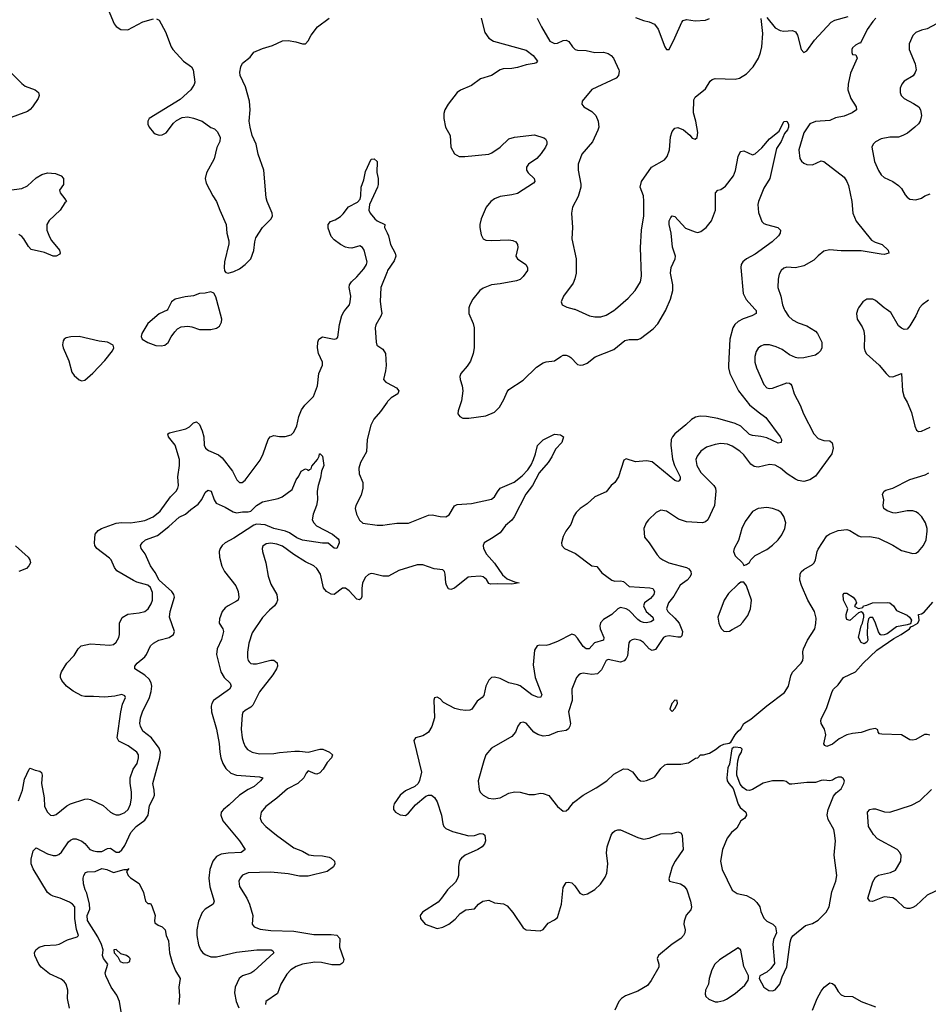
# Model space of a CAD drawing. Header units: inches. Extents: x 2134017 to 2292458, y 756222 to 916513.
# Tile 255 of 256: x 2217436 to 2223778, y 865151 to 872019. Entities that reach past the tile are written whole.
import ezdxf

# ---------------------------------------------------------------- set-up
doc = ezdxf.new("R2010")
doc.units = ezdxf.units.IN
doc.header["$MEASUREMENT"] = 0
for name, color, linetype in [('C2816', 7, 'Continuous'), ('C2817', 7, 'Continuous'), ('C2826', 7, 'Continuous'), ('C2827', 7, 'Continuous')]:
    doc.layers.add(name, color=color, linetype=linetype)

msp = doc.modelspace()

# ---------------------------------------------------------------- linework, layer by layer
at = {"layer": 'C2816', "color": 5}
for points, elevation in [([(2217426.5, 866570), (2217454.7, 866645.3), (2217470, 866720.7), (2217501.2, 866790), (2217510, 866798.8), (2217543.8, 866783.8), (2217575.9, 866775.9), (2217587.7, 866767.7), (2217592, 866750), (2217589, 866691), (2217607.8, 866590), (2217608, 866530), (2217630, 866490.4), (2217650, 866470.4), (2217670, 866466.7), (2217690, 866475.3), (2217764.8, 866535.2), (2217790, 866548.1), (2217890, 866582.7), (2217910, 866584.9), (2217930, 866580.2), (2218017.5, 866537.5), (2218070, 866491.8), (2218090, 866478.9), (2218110, 866472.9), (2218130, 866472.7), (2218150, 866479.1), (2218170, 866489.2), (2218192.7, 866510), (2218210, 866547.7), (2218216.8, 866590), (2218217.5, 866630), (2218205.9, 866694.1), (2218206.2, 866730), (2218228.1, 866790), (2218256.1, 866830), (2218265.6, 866870), (2218264.5, 866890), (2218254.7, 866910), (2218193, 866953), (2218127.3, 866987.3), (2218116.8, 867010), (2218141.2, 867190), (2218154.6, 867245.4), (2218174.5, 867290), (2218170, 867302), (2218150, 867311.1), (2218101.1, 867298.9), (2218030, 867292.7), (2217950, 867298.7), (2217890, 867297), (2217870, 867302.4), (2217810, 867335), (2217763.1, 867370), (2217730, 867408.4), (2217721.2, 867430), (2217721.5, 867450), (2217728.4, 867470), (2217765.1, 867530), (2217816.8, 867583.2), (2217845.1, 867630), (2217866, 867650), (2217930, 867665.7), (2218065.1, 867654.9), (2218090, 867659.5), (2218110, 867676.3), (2218128, 867710), (2218132.6, 867730), (2218132.8, 867810), (2218151.9, 867848.1), (2218190, 867871.3), (2218270, 867880.2), (2218310, 867891.6), (2218332.6, 867910), (2218354.8, 867945.2), (2218363.5, 867970), (2218363.5, 868023.5), (2218350, 868058.4), (2218330, 868073.6), (2218254.5, 868094.5), (2218230, 868106), (2218114.5, 868174.5), (2218096.8, 868196.8), (2218074, 868250), (2218063.8, 868263.8), (2217974.3, 868330), (2217961.5, 868350), (2217957.2, 868370), (2217963.5, 868430), (2217983.3, 868456.7), (2218006, 868470), (2218110, 868506.3), (2218147.4, 868512.6), (2218210, 868508.2), (2218270, 868518.5), (2218310, 868526.2), (2218368.7, 868551.3), (2218416.8, 868590), (2218489.5, 868690.5), (2218528, 868730), (2218540.7, 868750), (2218545.5, 868770), (2218540.9, 868830), (2218551.8, 868910), (2218551.8, 868950), (2218521.6, 869050), (2218475.6, 869110), (2218469.4, 869130), (2218482, 869138), (2218596.1, 869163.9), (2218621.8, 869178.2), (2218650, 869207.7), (2218670, 869213.4), (2218690, 869194), (2218710.3, 869150), (2218721.3, 869110), (2218723.1, 869050), (2218732.4, 869030), (2218753.5, 869013.5), (2218823.4, 868983.4), (2218850, 868963.1), (2218922.4, 868870), (2218950.6, 868810), (2218970, 868790.6), (2218989.4, 868790.6), (2219010, 868807.7), (2219113.3, 868946.7), (2219134.7, 868990), (2219170, 869091), (2219185.2, 869110), (2219210, 869117.3), (2219250, 869110.7), (2219290, 869110.8), (2219330, 869124), (2219350, 869141), (2219370, 869184.7), (2219384.7, 869250), (2219403.5, 869296.5), (2219426, 869330), (2219486.3, 869390), (2219515.2, 869464.8), (2219524.8, 869550), (2219549.7, 869610), (2219548.4, 869630), (2219522, 869690), (2219515.8, 869730), (2219516.3, 869770), (2219523.6, 869790), (2219550, 869805.7), (2219630, 869789.4), (2219650, 869795.8), (2219655.9, 869804.1), (2219667.8, 869892.2), (2219684, 869956), (2219698, 869982), (2219712.7, 870000)], 280), ([(2218469.7, 870000), (2218466.4, 869993.6), (2218410, 869967.8), (2218330, 869899.5), (2218288, 869830), (2218284, 869810), (2218290.7, 869790.7), (2218330, 869766.8), (2218385.8, 869745.8), (2218423.4, 869743.4), (2218450, 869748), (2218473.4, 869766.6), (2218493.2, 869806.8), (2218517.8, 869842.2), (2218537.7, 869862.3), (2218564, 869876), (2218610, 869881.3), (2218637.4, 869877.4), (2218690, 869857.6), (2218770, 869858.4), (2218810, 869868), (2218830, 869880.7), (2218845.1, 869910), (2218847.6, 869930), (2218828.6, 870000)], 320), ([(2219958.7, 870000), (2219962.6, 869970), (2219957.5, 869950), (2219921.5, 869890), (2219917.7, 869870), (2219923.6, 869770), (2219929.1, 869749.1), (2219970, 869720.5), (2219988.5, 869690), (2219994, 869606), (2219990.4, 869570), (2219975.5, 869510), (2219990.5, 869490), (2220000, 869485)], 280), ([(2220000, 869351.1), (2219954.8, 869285.2), (2219907.3, 869232.7), (2219886.8, 869190), (2219860.7, 869090), (2219855.9, 869004.1), (2219813.8, 868930), (2219802, 868890), (2219804.9, 868850), (2219830.3, 868790), (2219831.3, 868751.3), (2219818.4, 868701.6), (2219782.2, 868630), (2219777.6, 868610), (2219786.8, 868570), (2219807.5, 868527.5), (2219830, 868507.7), (2219930, 868493.2), (2219970, 868493.1), (2220000, 868497.6)], 280), ([(2217783.8, 865123.8), (2217769.8, 865190), (2217773, 865250), (2217759.3, 865290), (2217745.3, 865310), (2217725.6, 865325.6), (2217643.7, 865363.7), (2217585, 865410), (2217570.7, 865430), (2217542.4, 865490), (2217538.3, 865510), (2217548, 865530), (2217572, 865550), (2217610, 865561.6), (2217690, 865564.8), (2217710.5, 865569.5), (2217770, 865599.6), (2217837.7, 865622.3), (2217846, 865630), (2217833.4, 865673.4), (2217819.8, 865750), (2217819.7, 865830), (2217805.1, 865850), (2217783.8, 865863.8), (2217719.5, 865890), (2217670, 865904.2), (2217650, 865913.7), (2217630, 865930.7), (2217530, 866096), (2217516.8, 866130), (2217516.3, 866163.7), (2217530, 866220.7), (2217550, 866241.6), (2217630, 866199.7), (2217670, 866188.1), (2217690, 866188), (2217710, 866196), (2217727, 866213), (2217776.2, 866283.8), (2217790, 866296.5), (2217810, 866304.4), (2217830, 866304.6), (2217869.1, 866289.1), (2217891.5, 866271.5), (2217926, 866230), (2217950, 866220.7), (2217975.5, 866215.5), (2218010, 866217.5), (2218050, 866238), (2218070, 866239.6), (2218110, 866212.6), (2218130, 866211.3), (2218150, 866228.1), (2218170, 866257.6), (2218211.9, 866350), (2218250, 866390.2), (2218310, 866434), (2218333.6, 866470), (2218342.2, 866537.8), (2218370.6, 866590), (2218376.8, 866610), (2218375.7, 866644.3), (2218364.4, 866690), (2218414.4, 866870), (2218418.9, 866910), (2218410, 866936.7), (2218355.8, 867010), (2218296.3, 867056.3), (2218278.8, 867090), (2218275.5, 867110), (2218279.8, 867150), (2218292.8, 867190), (2218342.1, 867290), (2218353.6, 867333.6), (2218357.5, 867370), (2218353.4, 867393.5), (2218339.1, 867419.1), (2218310, 867446.9), (2218239.6, 867490), (2218240.5, 867510), (2218256.3, 867530), (2218310, 867573.4), (2218322, 867590), (2218348.9, 867651.1), (2218369.6, 867670), (2218408.2, 867691.8), (2218479.3, 867710), (2218509.6, 867730), (2218515.8, 867750), (2218481.2, 867850), (2218486, 867890), (2218515.4, 867990), (2218511.8, 868010), (2218497.9, 868030), (2218409.6, 868110), (2218382.5, 868162.5), (2218349.2, 868210), (2218312.2, 868292.2), (2218284.1, 868330), (2218279.8, 868350), (2218289.8, 868370), (2218313.5, 868390), (2218398.7, 868421.3), (2218477, 868483), (2218550, 868548.5), (2218592.8, 868570), (2218630, 868602.9), (2218681.1, 868638.9), (2218708, 868672), (2218730, 868720.5), (2218750, 868737.6), (2218771.8, 868730), (2218793.2, 868670), (2218807.3, 868647.3), (2218870, 868618.7), (2218925.5, 868585.5), (2218950, 868578.1), (2218990, 868586.8), (2219030, 868585.3), (2219049.4, 868590), (2219089.8, 868630), (2219130, 868654.8), (2219240.2, 868679.8), (2219268.6, 868691.4), (2219337.3, 868742.7), (2219366, 868810), (2219384.7, 868835.3), (2219401.2, 868870), (2219430, 868884.7), (2219442, 868882), (2219450, 868874), (2219458, 868882), (2219470, 868884.7), (2219475.1, 868904.9), (2219515.3, 868950), (2219526.8, 868973.2), (2219529.6, 868990), (2219534, 868990), (2219550, 868974), (2219559.3, 868910), (2219543.7, 868870), (2219535.8, 868824.2), (2219518.4, 868770), (2219512.2, 868730), (2219514.4, 868670), (2219508, 868630), (2219483.7, 868570), (2219478.4, 868530), (2219488.9, 868508.9), (2219508.8, 868488.8), (2219619.1, 868430), (2219658.3, 868398.3), (2219663.8, 868390), (2219666.4, 868370), (2219650, 868329.3), (2219630, 868332.3), (2219590, 868366.6), (2219550, 868366.9), (2219410, 868388.7), (2219370, 868404.5), (2219319.2, 868439.2), (2219291.4, 868451.4), (2219210, 868469.3), (2219150, 868494.2), (2219090, 868499.1), (2219070, 868493.8), (2218930, 868402), (2218870.6, 868369.4), (2218848.2, 868350), (2218834.7, 868330), (2218828.5, 868310), (2218830.2, 868269.8), (2218846.2, 868206.2), (2218866.4, 868170), (2218943.6, 868070), (2218960.3, 868030), (2218966.7, 867990), (2218960.5, 867970), (2218950, 867961.6), (2218890, 867931.1), (2218870, 867915.4), (2218850, 867889.6), (2218830, 867839), (2218829.1, 867809.1), (2218854.9, 867770), (2218858.4, 867750), (2218845.1, 867694.9), (2218814.3, 867630), (2218810.3, 867589.7), (2218840.2, 867470), (2218863.6, 867430), (2218904.2, 867390), (2218912, 867370), (2218899.5, 867350), (2218788.5, 867270), (2218776.5, 867250), (2218771.6, 867230), (2218774, 867190), (2218809.2, 867070), (2218828.2, 866970), (2218832.3, 866910), (2218840.7, 866870), (2218854.4, 866830), (2218875.9, 866795.9), (2218910, 866762), (2218949.3, 866749.3), (2219110, 866736.5), (2219132.2, 866730), (2219117.1, 866710), (2219072.8, 866670), (2219030, 866649.8), (2218969.6, 866610.4), (2218899.1, 866540.9), (2218858.4, 866510), (2218842, 866490), (2218839.6, 866470), (2218854.7, 866430), (2218970.3, 866290), (2219010.8, 866230), (2218982, 866210), (2218890, 866205.6), (2218841.7, 866198.3), (2218810, 866182.4), (2218784.6, 866150), (2218762.3, 866090), (2218756.5, 866030), (2218762.3, 865970), (2218792.4, 865870), (2218785.5, 865850), (2218730, 865815.1), (2218709.1, 865790), (2218684.1, 865730), (2218673.4, 865670), (2218672.1, 865630), (2218684.6, 865564.6), (2218698.3, 865530), (2218713.7, 865510), (2218730, 865497.7), (2218770, 865482), (2218810, 865480.9), (2218950, 865515), (2219091.7, 865531.7), (2219192, 865530), (2219203.5, 865523.5), (2219210.7, 865510), (2219070, 865381.1), (2219050, 865368.5), (2218990, 865349.8), (2218979, 865341), (2218968.2, 865330), (2218939.7, 865270), (2218934.2, 865230), (2218946, 865170), (2218965.7, 865125.7)], 260), ([(2217407.8, 868347.8), (2217494.9, 868270), (2217507.7, 868250), (2217510.5, 868230), (2217500.7, 868210), (2217482.8, 868190), (2217430.3, 868169.7)], 280), ([(2220000, 868137.7), (2219970, 868136), (2219906.4, 868153.6), (2219890, 868154.8), (2219870, 868148.7), (2219849.2, 868130), (2219828.6, 868090), (2219823.8, 868050), (2219824.8, 867995.2), (2219818.9, 867981.1), (2219808, 867972), (2219790, 867975.8), (2219734.7, 868034.7), (2219710, 868052.3), (2219690, 868052.3), (2219630, 868008.6), (2219610, 868012.3), (2219577.6, 868030), (2219556.3, 868056.3), (2219535.9, 868150), (2219509.9, 868189.9), (2219488.1, 868208.1), (2219430, 868237), (2219350, 868287.3), (2219270, 868347.5), (2219230, 868361.3), (2219190, 868367.9), (2219156.7, 868363.3), (2219134.1, 868345.9), (2219128.9, 868330), (2219130.2, 868310), (2219153.4, 868230), (2219170, 868137.3), (2219190, 868082.4), (2219231.5, 868010), (2219235.3, 867970), (2219228.9, 867950), (2219214.9, 867930), (2219179.6, 867900.4), (2219130.8, 867849.2), (2219057.7, 867742.3), (2219034.6, 867670), (2219026.7, 867606.7), (2219026.8, 867566.8), (2219030.3, 867550), (2219038.6, 867538.6), (2219050, 867527.7), (2219065.3, 867525.3), (2219090, 867526.5), (2219190, 867550.2), (2219210.2, 867550.2), (2219232.4, 867532.4), (2219235.6, 867510), (2219229, 867490), (2219203.2, 867450), (2219109.3, 867330), (2219062.6, 867237.4), (2219050, 867222.8), (2219010, 867201.1), (2218994.5, 867185.5), (2218989.1, 867170), (2218981.2, 867070), (2218988.4, 867010), (2218997.2, 866977.2), (2219008.6, 866948.6), (2219027.1, 866927.1), (2219058, 866910), (2219110, 866896.8), (2219210, 866900.2), (2219250, 866908.2), (2219357.4, 866917.4), (2219390, 866917.4), (2219450, 866908.7), (2219530, 866931.2), (2219550.8, 866930), (2219598.8, 866910), (2219619.3, 866890), (2219613.4, 866870), (2219582.1, 866837.9), (2219553.8, 866790), (2219530, 866766), (2219510, 866756.9), (2219498, 866758), (2219450, 866779), (2219436.3, 866763.7), (2219419.3, 866730), (2219378.3, 866690), (2219305.6, 866654.4), (2219231.2, 866588.8), (2219154.3, 866530), (2219121.3, 866490), (2219113.6, 866450), (2219124.3, 866424.3), (2219153.1, 866390), (2219227.4, 866330), (2219350, 866242), (2219410, 866219.7), (2219453.2, 866193.2), (2219487.8, 866187.8), (2219550, 866187.2), (2219596.3, 866176.3), (2219610.5, 866170), (2219633, 866150), (2219636.3, 866130), (2219626, 866110), (2219582.6, 866077.4), (2219450, 866045.1), (2219390, 866044.6), (2219310, 866061.3), (2219188.4, 866071.6), (2219030, 866067.4), (2218990, 866051.1), (2218973.7, 866030), (2218966.5, 866010), (2218970, 865971.3), (2219021.3, 865890), (2219039.7, 865850), (2219062.8, 865770), (2219059.3, 865710), (2219073.4, 865690), (2219113.9, 865673.9), (2219190, 865664.4), (2219350, 865661), (2219490, 865637.9), (2219610, 865638.7), (2219650, 865631.9), (2219670.3, 865610), (2219667.6, 865550), (2219697.6, 865462.4), (2219694.7, 865445.3), (2219685.5, 865434.5), (2219670, 865426.9), (2219613.8, 865426.2), (2219542.2, 865442.2), (2219495.1, 865444.9), (2219409.5, 865430.5), (2219366.5, 865413.5), (2219328.4, 865390), (2219300, 865360), (2219258.9, 865290), (2219234.6, 865225.4), (2219153.4, 865170), (2219152.4, 865150)], 280), ([(2218149.9, 865069.9), (2218132.6, 865170), (2218113.9, 865213.9), (2218075.2, 865270), (2218036.9, 865350), (2218032.8, 865370), (2218051.8, 865430), (2218021.1, 865470), (2218012.8, 865490), (2218018.3, 865530), (2218007.9, 865567.9), (2217980.8, 865620.8), (2217910, 865735.1), (2217906.7, 865770), (2217924.7, 865815.3), (2217923.8, 865850), (2217905.2, 865925.2), (2217892, 865950), (2217881.2, 865990), (2217879.3, 866030), (2217882.7, 866050), (2217895.3, 866070), (2217910, 866074.9), (2217962, 866078), (2218010, 866096.9), (2218044, 866090), (2218090, 866070.4), (2218166, 866090), (2218189.1, 866090.9), (2218198, 866098), (2218182, 866078), (2218192, 866050), (2218210, 866032), (2218270, 865994), (2218301, 865930), (2218314, 865870), (2218330, 865854), (2218350, 865854), (2218358, 865838), (2218382, 865770), (2218376, 865736), (2218379.6, 865719.6), (2218402, 865702), (2218431, 865690), (2218450.6, 865670), (2218459.1, 865630), (2218474.4, 865594.4), (2218482.6, 865510), (2218501.2, 865441.2), (2218523.9, 865383.9), (2218556, 865330), (2218547.3, 865270), (2218551, 865210), (2218546, 865150)], 240)]:
    msp.add_lwpolyline(points, dxfattribs=dict(at, elevation=elevation))
for points, elevation in [([(2217850, 869809.6), (2217793.8, 869806.2), (2217761.3, 869798.7), (2217746.8, 869790), (2217740.4, 869779.6), (2217735.5, 869750), (2217739.3, 869730), (2217779, 869639), (2217799.9, 869559.9), (2217815.8, 869535.8), (2217850, 869507.3), (2217870, 869499.1), (2217890, 869504.9), (2217947.3, 869552.7), (2218030, 869640.7), (2218082.7, 869710), (2218092.7, 869730), (2218089, 869749), (2218049.3, 869769.3), (2217990, 869777)], 320), ([(2218110, 865534), (2218094, 865530), (2218096, 865510), (2218121.4, 865481.4), (2218137.3, 865450), (2218158.8, 865438.8), (2218190, 865441.6), (2218205.2, 865450), (2218206, 865470), (2218198.3, 865478.3), (2218182, 865490), (2218142.5, 865502.5)], 240)]:
    msp.add_lwpolyline(points, close=True, dxfattribs=dict(at, elevation=elevation))
at = {"layer": 'C2817', "color": 5}
for points, elevation in [([(2218052.7, 872090), (2218096.3, 871990), (2218110, 871970.8), (2218142, 871950), (2218190, 871948.2), (2218295.9, 872004.1), (2218370, 872024.2)], 320), ([(2218390, 872024.9), (2218410, 872014.9), (2218454.2, 871934.2), (2218493.4, 871830), (2218504.9, 871810), (2218579.6, 871730), (2218634.9, 871690), (2218646.3, 871670), (2218657.6, 871582.4), (2218653.7, 871566.3), (2218630.4, 871530), (2218557, 871463), (2218340.7, 871330), (2218330.7, 871310), (2218330.7, 871290), (2218340.7, 871270), (2218370, 871230.8), (2218382.3, 871222.3), (2218410, 871212.7), (2218430, 871214.9), (2218458, 871230), (2218510, 871296), (2218530, 871314.8), (2218570, 871336), (2218610, 871340.7), (2218650, 871332.7), (2218710.3, 871310.3), (2218770, 871266), (2218796.8, 871256.8), (2218815.9, 871235.9), (2218835.9, 871195.9), (2218834, 871170), (2218812.8, 871127.2), (2218792.3, 871047.7), (2218740.7, 870950), (2218730.7, 870910), (2218738.5, 870878.5), (2218784, 870790), (2218810.4, 870750.3), (2218832.4, 870690), (2218877.6, 870590), (2218882, 870530), (2218895.6, 870475.6), (2218896.1, 870456.1), (2218865.7, 870330), (2218862.4, 870290), (2218866, 870266), (2218874.4, 870254.4), (2218890, 870250.7), (2218930, 870262.4), (2218970, 870281.6), (2219010, 870310.4), (2219049.6, 870350), (2219071.1, 870408.9), (2219076.3, 870470), (2219083.5, 870496.5), (2219131.1, 870568.9), (2219192, 870630), (2219200.7, 870650), (2219198.7, 870670), (2219162.4, 870750), (2219156.2, 870776.2), (2219140.7, 870970), (2219100.1, 871080.1), (2219086, 871150), (2219058.4, 871210), (2219043.7, 871270), (2219038, 871310), (2219043.6, 871390), (2219039.6, 871450), (2219012.6, 871550), (2218974, 871630), (2218972.1, 871652.1), (2218978.4, 871690), (2218990, 871715.5), (2219043.7, 871756.3), (2219070, 871792.6), (2219130, 871818), (2219200.4, 871839.6), (2219270, 871871.3), (2219310, 871873.4), (2219364.4, 871864.4), (2219410, 871850.8), (2219430, 871851.3), (2219450, 871871.3), (2219469.5, 871910), (2219515.6, 871970), (2219596.2, 872030)], 320), ([(2217313.4, 871710), (2217450, 871573.7), (2217475.2, 871555.2), (2217542.8, 871530), (2217566.8, 871510), (2217570.8, 871490), (2217564, 871470), (2217525.3, 871410), (2217510, 871391.6), (2217490, 871378.7), (2217351.7, 871328.3)], 280), ([(2219712.7, 870000), (2219737.3, 870030), (2219742.9, 870050), (2219747, 870090), (2219735.8, 870150), (2219737.6, 870170), (2219751.6, 870190), (2219790, 870224.9), (2219839.1, 870280.9), (2219856.1, 870310), (2219860.4, 870330), (2219839.8, 870410), (2219829.7, 870430), (2219810, 870442.5), (2219753.8, 870426.2), (2219730, 870426.7), (2219710, 870432), (2219676.2, 870450), (2219630, 870484.1), (2219610, 870506.6), (2219590, 870565.1), (2219589.1, 870590), (2219605.9, 870610), (2219637.6, 870622.4), (2219674.4, 870645.6), (2219694.9, 870665.1), (2219730, 870713.6), (2219793.8, 870746.1), (2219812.4, 870767.6), (2219817.8, 870790), (2219819.8, 870850), (2219837.5, 870902.5), (2219850, 870960.5), (2219890, 871044.9), (2219910, 871047.7), (2219930.4, 871030), (2219928.2, 870951.8), (2219937.3, 870910), (2219937, 870870), (2219932.8, 870850), (2219877.3, 870730), (2219872.2, 870690), (2219882.4, 870670), (2219914, 870630), (2219930, 870616.5), (2219984, 870590), (2219982, 870570), (2220000, 870532.5)], 280), ([(2217325.5, 870825.5), (2217450, 870842.4), (2217490, 870860.3), (2217550, 870915.8), (2217590, 870939.3), (2217630, 870950.3), (2217685.8, 870945.8), (2217724.7, 870930), (2217741, 870910), (2217741, 870870), (2217714, 870830), (2217717.3, 870810), (2217751, 870770), (2217762, 870750), (2217750, 870742), (2217718.7, 870690), (2217642.8, 870617.2), (2217626.5, 870590), (2217626.4, 870550), (2217643.1, 870503.1), (2217658, 870478), (2217712.9, 870410), (2217718.7, 870390), (2217716.3, 870383.7), (2217691.3, 870370), (2217670, 870369.7), (2217610, 870393.7), (2217515.8, 870415.8), (2217496.3, 870436.3), (2217464.7, 870490), (2217450, 870507.6), (2217430, 870519.7)], 280), ([(2220000, 870260.3), (2219957.1, 870150), (2219952, 870052), (2219958.7, 870000)], 280), ([(2218828.6, 870000), (2218805.4, 870085.4), (2218791.7, 870111.7), (2218770, 870120.9), (2218730, 870112), (2218690, 870109.3), (2218650, 870092), (2218590, 870085.1), (2218521, 870070), (2218495.5, 870050), (2218469.7, 870000)], 320)]:
    msp.add_lwpolyline(points, dxfattribs=dict(at, elevation=elevation))
at = {"layer": 'C2826', "color": 5}
for points, elevation in [([(2222567.7, 870000), (2222576.5, 869990), (2222576.4, 869970), (2222547.1, 869952.9), (2222486.8, 869933.2), (2222450, 869914.2), (2222427.5, 869892.5), (2222414.4, 869870), (2222392.9, 869790), (2222383.5, 869610), (2222383.8, 869590), (2222393.7, 869550), (2222453.7, 869430), (2222530, 869332.7), (2222590, 869282.7), (2222644.7, 869244.7), (2222744.5, 869110), (2222752.9, 869090), (2222751.7, 869070), (2222730, 869065.4), (2222650, 869101.6), (2222608.4, 869111.6), (2222550, 869117.2), (2222530, 869125), (2222470, 869183.5), (2222430, 869201.1), (2222310, 869237.8), (2222230, 869251.9), (2222186.4, 869253.6), (2222152.7, 869247.3), (2222124.2, 869230), (2222086.6, 869193.4), (2222008.9, 869130), (2221991.6, 869110), (2221982.8, 869090), (2221981.8, 869050), (2221992.5, 868952.5), (2222007.2, 868910), (2222046.9, 868830), (2222046, 868814), (2222038.2, 868801.8), (2222030, 868798), (2222010, 868803.9), (2221850, 868935.4), (2221810, 868941.1), (2221735.1, 868935.1), (2221670, 868954.5), (2221652.8, 868947.2), (2221616.1, 868830), (2221590.2, 868789.8), (2221563.7, 868770), (2221530, 868726), (2221450.5, 868690), (2221397.3, 868642.7), (2221348, 868610), (2221319, 868581), (2221303.7, 868556.3), (2221282.2, 868497.8), (2221247, 868450), (2221230, 868413.2), (2221217.6, 868370), (2221220.4, 868350), (2221238, 868330), (2221316, 868296), (2221430, 868210.3), (2221464.6, 868204.6), (2221499.7, 868159.7), (2221568.7, 868108.7), (2221590, 868102.9), (2221630, 868105.1), (2221650, 868100.2), (2221690, 868064), (2221835.2, 868055.2), (2221854.9, 868050), (2221866.3, 868030), (2221862, 868010), (2221838.8, 867981.2), (2221796, 867950), (2221790.1, 867930), (2221809.8, 867889.8), (2221856, 867850), (2221859.7, 867830), (2221841.5, 867818.5), (2221810, 867812.3), (2221790, 867812.9), (2221770, 867820.1), (2221750, 867833.7), (2221690, 867896.5), (2221670, 867910.3), (2221630, 867917.8), (2221610, 867910.4), (2221570, 867870.4), (2221510, 867834.1), (2221490, 867812.1), (2221484.5, 867790), (2221487.2, 867770), (2221514.2, 867710), (2221510.3, 867690), (2221447.5, 867672.5), (2221410, 867630.9), (2221390, 867629.8), (2221370, 867646.3), (2221330, 867705.5), (2221310, 867726.2), (2221290, 867731.7), (2221190, 867681.5), (2221130, 867658.2), (2221110, 867654.4), (2221063.6, 867656.4), (2221047.8, 867652.3), (2221030, 867622), (2221020.9, 867519.1), (2221034.7, 867430), (2221079.5, 867310), (2221070.2, 867289.8), (2221050, 867292.6), (2221010, 867309.8), (2220930, 867371.3), (2220910, 867380.2), (2220850, 867393.5), (2220790, 867423.5), (2220750, 867433.7), (2220729.1, 867430.9), (2220710, 867412.7), (2220690.3, 867369.7), (2220674.7, 867305.3), (2220663, 867290), (2220630, 867265.1), (2220592.4, 867210), (2220577.1, 867202.9), (2220550, 867199.1), (2220510, 867203.9), (2220474.3, 867214.3), (2220394.9, 867254.9), (2220370, 867281.2), (2220350, 867294), (2220331.3, 867288.7), (2220327.7, 867272.3), (2220330.4, 867150), (2220312.5, 867087.5), (2220290.4, 867050), (2220279.2, 867040.8), (2220250, 867024.5), (2220198, 867010), (2220187.7, 866990), (2220241.6, 866770), (2220227.1, 866712.9), (2220216.3, 866690), (2220194, 866670), (2220130, 866639.7), (2220092.7, 866610), (2220050.7, 866550), (2220044, 866530), (2220044, 866510), (2220058.8, 866490), (2220092.3, 866472.3), (2220130, 866468.5), (2220150, 866483), (2220198, 866542), (2220270, 866601.6), (2220290, 866610.4), (2220310, 866608.4), (2220332.4, 866592.4), (2220350, 866562.8), (2220380.9, 866470), (2220389.2, 866409.2), (2220397.6, 866390), (2220410, 866377.6), (2220457.1, 866357.1), (2220570, 866326), (2220610.8, 866329.2), (2220650, 866343.1), (2220670, 866340.5), (2220682, 866330), (2220686.4, 866290), (2220679.3, 866270), (2220663.8, 866250), (2220633, 866230), (2220546.4, 866190), (2220518.7, 866170), (2220506.6, 866153.4), (2220498, 866110), (2220498.6, 866050), (2220492.5, 866027.5), (2220476.8, 866003.2), (2220422.6, 865950), (2220380.4, 865890), (2220355.9, 865864.1), (2220246.4, 865793.6), (2220230.8, 865770), (2220234, 865750), (2220267.3, 865710), (2220350, 865679.6), (2220390, 865688), (2220431.2, 865708.8), (2220475.2, 865744.8), (2220510, 865783.8), (2220549, 865810), (2220610, 865817.3), (2220638.4, 865850), (2220669.5, 865870), (2220710, 865878), (2220750, 865857.3), (2220812.5, 865852.5), (2220838.4, 865838.4), (2220879.1, 865790), (2220950, 865684.9), (2220970, 865670.6), (2221070, 865662.6), (2221090, 865673), (2221124, 865716), (2221170, 865740.2), (2221190, 865757.1), (2221216.8, 865850), (2221230, 865966), (2221250, 865999.3), (2221270, 866002.4), (2221290, 865997.1), (2221310, 865977.3), (2221344.9, 865924.9), (2221370, 865914.9), (2221398.3, 865921.7), (2221450, 865950.4), (2221490.7, 865989.3), (2221523.6, 866036.4), (2221535, 866065), (2221540.7, 866130), (2221532.9, 866207.1), (2221537.2, 866250), (2221564, 866330), (2221576.2, 866350), (2221590, 866360.3), (2221610, 866368.2), (2221630, 866368.2), (2221750, 866313.1), (2221790, 866303.6), (2221830, 866310.2), (2221910, 866340.3), (2221990, 866343), (2222030, 866353.4), (2222050, 866346.8), (2222060.5, 866330), (2222066.4, 866230), (2222010.3, 866150), (2221990.4, 866110), (2221966.8, 866026.8), (2221972, 866010), (2222049.4, 865990.6), (2222075.1, 865975.1), (2222091.8, 865950), (2222118.7, 865870), (2222126, 865830), (2222120.5, 865810), (2222087.9, 865772.1), (2222073.7, 865730), (2222072.2, 865710), (2222081.3, 865670), (2222079.5, 865650), (2222070.4, 865630), (2222050.4, 865610), (2221990, 865571.1), (2221895.5, 865490), (2221886.4, 865470), (2221897, 865430), (2221896, 865410), (2221843.8, 865316.2), (2221818, 865282), (2221750, 865241.6), (2221664, 865210), (2221635.5, 865190), (2221618, 865170), (2221590.4, 865110)], 320), ([(2220570.7, 870000), (2220571.8, 869970), (2220600.2, 869900.2), (2220607.1, 869870), (2220608.1, 869730), (2220600.2, 869690), (2220582.3, 869637.7), (2220559, 869601), (2220514.9, 869550), (2220508.7, 869530), (2220510.3, 869510), (2220525.3, 869465.3), (2220528.4, 869430), (2220519.1, 869360.9), (2220496.5, 869290), (2220494.9, 869270), (2220507.7, 869250), (2220530, 869239.5), (2220570, 869238.4), (2220690, 869256.4), (2220750, 869281.6), (2220784.6, 869315.4), (2220816.3, 869370), (2220837.5, 869422.5), (2220850, 869439.3), (2220950, 869504.2), (2221043.9, 869596.1), (2221090, 869624.2), (2221110, 869631.2), (2221170, 869638.9), (2221212.3, 869670), (2221230, 869677.7), (2221250, 869678.5), (2221270, 869672.6), (2221283, 869663), (2221330, 869613.4), (2221350, 869608.9), (2221370, 869611.7), (2221396, 869624), (2221453.6, 869666.4), (2221582.9, 869717.1), (2221659.8, 869780.2), (2221690, 869788.1), (2221750, 869789.1), (2221770, 869794.6), (2221856.6, 869863.4), (2221890, 869898), (2221946.3, 869993.7), (2221949.1, 870000)], 320), ([(2222772.6, 870000), (2222776.9, 869990), (2222802.8, 869950), (2222830, 869925.5), (2222870, 869903.6), (2222930, 869883.1), (2222990, 869845.5), (2223003.8, 869830), (2223034, 869770), (2223034.9, 869730), (2223025.5, 869710), (2223010, 869692.3), (2222990, 869679.6), (2222910, 869659.6), (2222870, 869658.7), (2222850, 869662.4), (2222810, 869680.5), (2222757.8, 869717.8), (2222717.3, 869737.3), (2222670, 869749.7), (2222630, 869749.7), (2222610, 869742.4), (2222590, 869727), (2222576.1, 869703.9), (2222567.8, 869670), (2222568.1, 869630), (2222578.6, 869590), (2222630, 869473), (2222650, 869451.8), (2222670, 869446.7), (2222690, 869449.1), (2222790, 869484.9), (2222810, 869483), (2222817.4, 869477.4), (2222825.5, 869465.5), (2222842.6, 869410), (2222883.6, 869330), (2222907.4, 869270), (2222978.9, 869130), (2223010, 869096.5), (2223050, 869082.6), (2223090, 869080.5), (2223107.1, 869067.1), (2223113.8, 869030), (2223104, 868990), (2222990, 868835.6), (2222950, 868808), (2222910, 868797.7), (2222870, 868804.2), (2222850, 868812.9), (2222792.6, 868850), (2222745.4, 868890), (2222710, 868910.7), (2222670, 868916.5), (2222590, 868898), (2222562, 868902), (2222539.1, 868919.1), (2222490, 868983.9), (2222462.7, 869010), (2222410, 869045), (2222376.9, 869056.9), (2222330, 869062.4), (2222290, 869056.1), (2222230, 869036.1), (2222190.2, 869009.8), (2222165.5, 868974.5), (2222156.5, 868950), (2222162.5, 868910), (2222190, 868860.6), (2222280.8, 868770), (2222292, 868750), (2222295.9, 868730), (2222285.7, 868630), (2222239.5, 868530), (2222223.2, 868516.8), (2222202, 868510), (2222090, 868515), (2222034.8, 868534.8), (2221950, 868591.3), (2221910, 868597), (2221879, 868581), (2221825.5, 868530), (2221808, 868510), (2221793, 868470), (2221796.3, 868410), (2221830.2, 868370.2), (2221885.3, 868285.2), (2221904.2, 868264.2), (2221924, 868250), (2221967.7, 868230), (2222090, 868198), (2222107.5, 868187.5), (2222120.3, 868170), (2222122.8, 868150), (2222113.6, 868130), (2222094.7, 868110), (2222045.8, 868074.2), (2222001.8, 867998.2), (2221965, 867950), (2221950.3, 867910), (2221958.9, 867890), (2222010, 867844.5), (2222039.8, 867810), (2222063.2, 867750), (2222058.8, 867721.2), (2222047.8, 867712.2), (2222030, 867710.8), (2221970, 867720.5), (2221943.9, 867716.1), (2221930, 867708.4), (2221874, 867626), (2221850, 867618.7), (2221830, 867630.9), (2221790, 867674.2), (2221770, 867687.4), (2221730, 867697.3), (2221710, 867694), (2221695.4, 867684.6), (2221688.4, 867671.6), (2221677.5, 867582.5), (2221670, 867562.3), (2221654.6, 867545.4), (2221630, 867538), (2221544.2, 867555.8), (2221529.2, 867550), (2221497.4, 867482.6), (2221470, 867457), (2221430, 867451.4), (2221370, 867459.7), (2221350, 867456.9), (2221339.1, 867450), (2221322.4, 867430), (2221288.9, 867350), (2221292.9, 867270), (2221267.2, 867190), (2221280.7, 867110), (2221276.5, 867090), (2221266.8, 867073.2), (2221250, 867061), (2221190, 867052.3), (2221130, 867026.4), (2221090, 867021.8), (2221052.2, 867032.2), (2221025.1, 867050), (2220970, 867111.6), (2220950, 867117.6), (2220930, 867113.3), (2220912.7, 867090), (2220896.4, 867050), (2220870, 867018.4), (2220730, 866936.2), (2220690.4, 866890), (2220674.9, 866850), (2220635.5, 866710), (2220643, 866650), (2220650.5, 866630.5), (2220671, 866610), (2220708.5, 866588.5), (2220743.4, 866583.4), (2220790, 866592), (2220850, 866622.6), (2220890, 866633.1), (2220930, 866630.4), (2220990, 866613.4), (2221030, 866614.8), (2221070, 866624), (2221090, 866622), (2221130, 866606.8), (2221190, 866530.8), (2221230, 866498), (2221250, 866501), (2221270, 866516), (2221301.8, 866558.2), (2221370, 866610.3), (2221460.5, 866659.5), (2221533.3, 866710), (2221583.7, 866756.3), (2221650, 866793.1), (2221681, 866790), (2221712.9, 866772.9), (2221750, 866724), (2221770, 866710.6), (2221790, 866708), (2221810, 866712.7), (2221852.8, 866727.2), (2221870, 866738.4), (2221910, 866796.3), (2221939.7, 866820.3), (2221954.9, 866825.1), (2222050, 866826.7), (2222103.9, 866836.1), (2222153.2, 866866.8), (2222169, 866871), (2222188, 866890), (2222210, 866890.7), (2222250, 866903), (2222293.1, 866926.9), (2222326, 866954), (2222350, 866966), (2222388.7, 866971.3), (2222400.4, 866979.6), (2222429, 867030), (2222450, 867056), (2222470, 867071.3), (2222489.4, 867110), (2222539.4, 867140.6), (2222650, 867232), (2222775, 867325), (2222802.9, 867370), (2222818.2, 867441.8), (2222830, 867467.3), (2222889.5, 867530), (2222902, 867550), (2222905.6, 867570), (2222902.4, 867610), (2222907.6, 867630), (2222934.7, 867690), (2222985.1, 867770), (2222993.6, 867806.4), (2222995.2, 867844.8), (2222983.1, 867890), (2222938.3, 867970), (2222892.5, 868072.5), (2222882.4, 868110), (2222882.7, 868150), (2222891.8, 868168.2), (2222910, 868184.2), (2222970, 868219), (2222980.4, 868230), (2222991.6, 868250), (2223002.9, 868310), (2223010, 868326.4), (2223070, 868418.2), (2223090, 868431.7), (2223150, 868454.5), (2223210, 868462), (2223230, 868455.6), (2223290, 868418.4), (2223310, 868412.2), (2223370, 868414), (2223430, 868402), (2223530, 868353.1), (2223590, 868316.5), (2223670, 868294.9), (2223690, 868297.1), (2223710, 868308.2), (2223744.7, 868350), (2223763.1, 868390), (2223771, 868450), (2223769.7, 868470.3), (2223758, 868510), (2223732.2, 868550), (2223710, 868574), (2223690, 868586.9), (2223670, 868592), (2223630, 868593.5), (2223550, 868575.8), (2223530, 868578.7), (2223490, 868594), (2223466.6, 868610), (2223462.9, 868630), (2223467.3, 868670), (2223459.3, 868710), (2223469.3, 868730), (2223482.7, 868737.3), (2223530, 868750.3), (2223650, 868810.9), (2223756, 868844), (2223781.6, 868858.4)], 340), ([(2221306.8, 870000), (2221310, 869999.1), (2221413, 869953), (2221450, 869946), (2221493.4, 869946.6), (2221530, 869957), (2221582.9, 869990), (2221594.7, 870000)], 340), ([(2223286.9, 870000), (2223276.4, 869970), (2223280.4, 869930), (2223316, 869876), (2223328.7, 869848.7), (2223333.7, 869810), (2223330.4, 869730), (2223334.9, 869710), (2223347.2, 869687.2), (2223436, 869610), (2223482.8, 869550), (2223506, 869530), (2223531.5, 869528.5), (2223590.5, 869550.5), (2223597.1, 869430), (2223610, 869384.7), (2223630.6, 869350), (2223659.9, 869279.9), (2223683.4, 869183.4), (2223694.8, 869154.8), (2223710, 869146.8), (2223730, 869147.7), (2223790, 869176.3)], 360), ([(2223712.3, 870000), (2223690, 869953.2), (2223650, 869884), (2223630, 869859), (2223610, 869857.2), (2223590, 869866), (2223570, 869882.7), (2223517.1, 869977.1), (2223483.9, 870000)], 360), ([(2220000, 869485), (2220066.4, 869450), (2220083.1, 869430), (2220074.4, 869410), (2220030, 869382), (2220003.6, 869356.4), (2220000, 869351.1)], 280), ([(2220000, 868497.6), (2220067.7, 868507.7), (2220150, 868507.6), (2220290, 868563.2), (2220314.3, 868565.7), (2220370, 868553.1), (2220410, 868551), (2220434.8, 868565.2), (2220470, 868627.7), (2220490, 868638), (2220590, 868643.6), (2220730, 868673.4), (2220750.4, 868689.6), (2220770, 868725.2), (2220789.9, 868750.1), (2220886.3, 868793.7), (2220942.6, 868837.4), (2220982.2, 868877.8), (2221006.4, 868913.6), (2221023, 868950), (2221037.4, 868990), (2221050, 869047.7), (2221090, 869087.3), (2221170, 869127.3), (2221210, 869124), (2221231, 869110), (2221220.3, 869070), (2221175.9, 869024.1), (2221150, 868969.5), (2221124.6, 868930), (2221062.5, 868857.5), (2221014.4, 868770), (2220968.1, 868710), (2220887.5, 868550), (2220870, 868527), (2220827.4, 868490), (2220790, 868440.2), (2220730, 868398.7), (2220678.4, 868370), (2220670.3, 868350), (2220672.8, 868330), (2220694.4, 868290), (2220750, 868227.3), (2220805.9, 868145.9), (2220839.3, 868119.3), (2220890, 868096.5), (2220922, 868090), (2220870, 868080.3), (2220770, 868084.4), (2220721.7, 868081.7), (2220710, 868085.1), (2220694.2, 868114.2), (2220670, 868133.5), (2220650, 868136.9), (2220586.5, 868133.5), (2220566.8, 868130), (2220470, 868053.2), (2220444.7, 868044.7), (2220430, 868048.7), (2220414.5, 868074.5), (2220409.6, 868090), (2220406.6, 868150), (2220400.5, 868170), (2220390, 868181.6), (2220330, 868189.2), (2220250, 868216.5), (2220210, 868217.2), (2220083.1, 868176.9), (2220010, 868138.2), (2220000, 868137.7)], 280), ([(2223788, 867028), (2223770, 867033.3), (2223751.5, 867031.5), (2223690, 866998.7), (2223670, 866993), (2223650, 866994.7), (2223590, 867030.8), (2223454, 867034), (2223438, 867038), (2223428.4, 867048.5), (2223425.1, 867065.1), (2223410, 867075.1), (2223370, 867067.3), (2223310, 867047.4), (2223250, 867040.4), (2223210, 867029.8), (2223156.9, 867003.1), (2223110, 866966), (2223069.8, 866949.8), (2223056.9, 866956.9), (2223048.7, 866968.7), (2223062.6, 867030), (2223061.1, 867041.1), (2223053.3, 867070), (2223029.7, 867110), (2223028.2, 867130), (2223032.9, 867147.1), (2223067, 867213), (2223107.2, 867332.8), (2223117.4, 867350), (2223150, 867379.6), (2223185.3, 867430), (2223269.2, 867470.8), (2223324.2, 867530), (2223419.6, 867620.4), (2223538.4, 867701.6), (2223589.7, 867730), (2223646.6, 867770), (2223655.6, 867784.4), (2223673.2, 867790), (2223705.2, 867810), (2223713.2, 867830), (2223708.7, 867870), (2223730, 867874.8), (2223750, 867886), (2223810, 867956.4)], 320), ([(2223930, 865988.4), (2223770, 865912.3), (2223690, 865836.4), (2223670, 865824.8), (2223650, 865819.7), (2223630, 865819.7), (2223610, 865826), (2223556.4, 865876.4), (2223530, 865892.5), (2223470, 865899.8), (2223388, 865868), (2223369, 865870), (2223356.2, 865890), (2223390, 866004), (2223410, 866038.4), (2223430, 866050.3), (2223513.2, 866070), (2223550, 866087.2), (2223586.3, 866150), (2223589.6, 866189.7), (2223578.7, 866210), (2223559.6, 866230), (2223424.5, 866304.5), (2223394.4, 866334.4), (2223360.7, 866390), (2223353.6, 866490), (2223369.5, 866510), (2223390, 866514.9), (2223410, 866514.9), (2223472.3, 866492.3), (2223510, 866491.1), (2223661.1, 866538.9), (2223719.7, 866570), (2223800.5, 866650)], 320), ([(2222970.7, 865109.3), (2223001.8, 865190), (2223030, 865241.6), (2223050.9, 865269.1), (2223090, 865299.3), (2223110, 865294.9), (2223123.1, 865283.1), (2223150, 865239.1), (2223170, 865217.1), (2223190, 865208.5), (2223250, 865205.7), (2223310.6, 865170), (2223410, 865133.7)], 320)]:
    msp.add_lwpolyline(points, dxfattribs=dict(at, elevation=elevation))
for points, elevation in [([(2222650, 868616.4), (2222590, 868608), (2222550, 868587.3), (2222500.9, 868519.1), (2222477, 868470), (2222453.5, 868386.5), (2222422, 868330), (2222419.1, 868310), (2222430, 868278.8), (2222481, 868230), (2222490, 868212), (2222510, 868218), (2222530, 868231.3), (2222539.3, 868250), (2222570, 868282), (2222650, 868324.2), (2222690, 868352.7), (2222731.1, 868390), (2222755.7, 868424.3), (2222776.9, 868470), (2222784.7, 868510), (2222770, 868554), (2222750, 868580.5), (2222730, 868595.4), (2222690, 868609.7)], 360), ([(2222490, 868095.3), (2222470, 868095.3), (2222450, 868082), (2222382.9, 868017.1), (2222353, 867970), (2222308.4, 867851.6), (2222315.5, 867810), (2222323.8, 867790), (2222334, 867770), (2222350, 867754), (2222370, 867750.6), (2222390, 867753.4), (2222410, 867764), (2222463.9, 867796.1), (2222483.3, 867816.7), (2222517.5, 867862.5), (2222538, 867910), (2222542.9, 867970), (2222510, 868068.7)], 360), ([(2223290, 867912), (2223322, 867918), (2223326, 867930), (2223350, 867934), (2223388, 867950), (2223490, 867954.4), (2223510, 867950.5), (2223536, 867930), (2223556.9, 867896.9), (2223630, 867864), (2223646.8, 867850), (2223660.7, 867830), (2223654.4, 867805.6), (2223630, 867797), (2223555.5, 867784.5), (2223490, 867734), (2223470, 867726.9), (2223450, 867726), (2223441.2, 867730), (2223430, 867748.7), (2223410, 867808.7), (2223390, 867848.7), (2223370, 867848), (2223361, 867839), (2223354.4, 867805.6), (2223352.2, 867730), (2223357, 867690), (2223350, 867676), (2223330, 867666), (2223310, 867674.5), (2223291.6, 867710), (2223309.6, 867790.3), (2223319.3, 867810), (2223329.2, 867850), (2223328.7, 867870), (2223322, 867882), (2223310, 867888.7), (2223290, 867882), (2223230, 867828), (2223210, 867836), (2223204, 867850), (2223204.2, 867870), (2223215.3, 867910), (2223186.3, 867970), (2223183.6, 868010), (2223190, 868019.1), (2223210, 868018.7), (2223254.4, 867990), (2223270.8, 867970), (2223278, 867950), (2223262, 867930), (2223264.7, 867924.7)], 320), ([(2222010, 867273.2), (2221987.3, 867250), (2221974, 867210), (2221990, 867194), (2222010, 867214), (2222028, 867250), (2222026, 867270)], 360), ([(2222430, 866944), (2222418, 866942), (2222406.4, 866933.6), (2222390, 866826), (2222379.6, 866800.4), (2222370.8, 866730), (2222374.8, 866710), (2222386.8, 866690), (2222416.1, 866656.1), (2222450, 866546.8), (2222464, 866524), (2222503.8, 866490), (2222508.4, 866470), (2222494, 866446), (2222470, 866429.4), (2222440.5, 866379.5), (2222404.9, 866350), (2222374.9, 866310), (2222342.4, 866230), (2222326.7, 866150), (2222340.3, 866090), (2222410, 865947), (2222443.1, 865923.1), (2222510, 865908.7), (2222561.4, 865881.4), (2222581.7, 865861.7), (2222601.6, 865830), (2222610, 865798), (2222630.5, 865750.5), (2222650, 865731), (2222692, 865710), (2222711.3, 865690), (2222718, 865650), (2222698, 865602), (2222693.4, 865570), (2222704.7, 865435.3), (2222678.8, 865401.2), (2222650, 865375.3), (2222602, 865350), (2222598, 865330), (2222631, 865270), (2222665.8, 865245.8), (2222690, 865244), (2222710, 865251.3), (2222742, 865290), (2222758, 865342), (2222790, 865412), (2222814.8, 865585.2), (2222821.2, 865610), (2222832, 865628), (2222920.1, 865699.9), (2222970, 865714.9), (2223010, 865738), (2223066.1, 865793.9), (2223085.1, 865830), (2223105.6, 865934.4), (2223133.5, 866010), (2223139.2, 866050), (2223121.7, 866190), (2223129.7, 866290), (2223124.2, 866344.2), (2223119.5, 866370), (2223079.1, 866439.1), (2223071.2, 866471.2), (2223079.1, 866510), (2223117.2, 866602.7), (2223134.7, 866625.2), (2223170, 866654.8), (2223189.3, 866690), (2223192.7, 866710), (2223184.7, 866724.7), (2223170, 866735.3), (2223150, 866735.3), (2223130, 866729), (2223110, 866713.2), (2223090.6, 866709.4), (2223050, 866713.6), (2223030, 866711.3), (2222990, 866697.4), (2222930, 866698), (2222825.6, 866685.6), (2222810, 866687.3), (2222784.9, 866704.9), (2222768.4, 866708.5), (2222690.3, 866709.7), (2222625.8, 866694.2), (2222550, 866649.4), (2222530, 866642.7), (2222510, 866645.2), (2222482.4, 866662.4), (2222465.1, 866685.1), (2222442.7, 866750), (2222440.9, 866770), (2222449.2, 866850), (2222457.2, 866882.8), (2222474.5, 866910), (2222479, 866930), (2222470, 866939)], 340), ([(2222450, 865545.2), (2222319.6, 865460.4), (2222288.7, 865430), (2222266, 865390), (2222248.4, 865330), (2222244.9, 865290), (2222223, 865250), (2222221.6, 865221.6), (2222226.2, 865206.2), (2222246.2, 865186.2), (2222290, 865167.7), (2222310, 865167.7), (2222350, 865176.3), (2222370, 865185.5), (2222430, 865224.9), (2222496.6, 865283.4), (2222520.2, 865319.8), (2222524, 865330), (2222522, 865350), (2222490, 865415.3), (2222470, 865528)], 340)]:
    msp.add_lwpolyline(points, close=True, dxfattribs=dict(at, elevation=elevation))
at = {"layer": 'C2827', "color": 5}
for points, elevation in [([(2220656.4, 872030), (2220683.7, 871930), (2220710.5, 871890), (2220744, 871870), (2220970, 871807.1), (2221020.3, 871770), (2221050.4, 871729.6), (2221041.6, 871718.4), (2221027.4, 871712.6), (2220970, 871703.4), (2220910, 871686.1), (2220870, 871679), (2220810, 871676.1), (2220790, 871669.8), (2220730, 871629), (2220652.6, 871607.4), (2220590, 871560.4), (2220513.9, 871526.1), (2220490.4, 871510), (2220427.7, 871430), (2220404, 871390), (2220396.3, 871363.7), (2220395.5, 871330), (2220408.4, 871270), (2220440.3, 871210), (2220445.3, 871130), (2220470, 871082), (2220503.8, 871063.8), (2220543.4, 871063.4), (2220710, 871081.6), (2220731.2, 871090), (2220790, 871129.2), (2220850, 871186.9), (2220890, 871199.7), (2221030, 871216), (2221094.9, 871194.9), (2221107.2, 871187.2), (2221115.8, 871170), (2221114.3, 871150), (2221106, 871130), (2221075.1, 871084.9), (2221045.3, 871050), (2220988, 871010), (2220972.7, 870990), (2220972.4, 870970), (2220984.4, 870950), (2221026, 870910), (2221030.5, 870890), (2221021.2, 870878.8), (2220910, 870807.4), (2220870, 870796.1), (2220790, 870785.7), (2220750, 870768.2), (2220724.4, 870750), (2220692.2, 870710), (2220657.6, 870630), (2220648.5, 870590), (2220648.5, 870568.5), (2220658, 870518), (2220670.4, 870490.4), (2220690, 870482), (2220730, 870478), (2220850, 870483.5), (2220878.8, 870478.8), (2220898, 870470), (2220910.4, 870450), (2220914, 870430), (2220899.3, 870370), (2220910.7, 870350), (2220967.7, 870310), (2220980.5, 870290), (2220979.3, 870270), (2220950, 870226.3), (2220930, 870206), (2220903.1, 870196.9), (2220790, 870175.8), (2220730, 870169.8), (2220670, 870146.3), (2220648.5, 870130), (2220599.5, 870070), (2220577, 870030), (2220570.3, 870009.7), (2220570.7, 870000)], 320), ([(2221049, 872030), (2221078, 871970), (2221136.4, 871870), (2221170, 871853.1), (2221190, 871855.6), (2221230, 871873.4), (2221250, 871877), (2221270, 871866.4), (2221294, 871830), (2221314, 871810), (2221330, 871805.2), (2221390, 871804.9), (2221450, 871789.1), (2221511.3, 871791.3), (2221543.4, 871783.4), (2221565.5, 871770), (2221581.3, 871750), (2221619.1, 871670), (2221619.9, 871659.9), (2221615.8, 871630), (2221599.3, 871610), (2221430, 871532.4), (2221362, 871450), (2221359.1, 871430), (2221374, 871410), (2221430, 871377.6), (2221457, 871350), (2221474.3, 871310), (2221478.9, 871270), (2221472.4, 871247.6), (2221433.7, 871166.3), (2221358.6, 871081.5), (2221334, 871010), (2221333.7, 870970), (2221352.2, 870872.2), (2221352.3, 870850), (2221333.9, 870786.1), (2221293.7, 870710), (2221286.7, 870670), (2221294.9, 870570), (2221290.4, 870490), (2221321.3, 870350), (2221319.5, 870250), (2221312, 870210), (2221298.9, 870181.1), (2221230.7, 870090), (2221216, 870050), (2221222, 870030), (2221254, 870014), (2221306.8, 870000)], 340), ([(2221594.7, 870000), (2221684.2, 870075.8), (2221731.6, 870130), (2221769.6, 870190), (2221776.9, 870230), (2221769.6, 870430.3), (2221776, 870550), (2221792, 870650), (2221793.4, 870753.4), (2221789.7, 870790), (2221767.8, 870850), (2221776.9, 870890), (2221845.7, 870990), (2221937.7, 871042.3), (2221955.8, 871064.2), (2221971, 871110), (2221978.3, 871201.7), (2221990, 871238), (2222010, 871261), (2222030, 871266.8), (2222070, 871250.8), (2222113.4, 871213.4), (2222130, 871191.3), (2222150, 871186), (2222164, 871196), (2222169.1, 871230.9), (2222156.3, 871310), (2222139.7, 871370), (2222141.3, 871458.7), (2222150, 871477.3), (2222222.7, 871537.3), (2222256, 871590), (2222270, 871602), (2222290, 871608.2), (2222430, 871604.6), (2222461.2, 871610), (2222510, 871642), (2222555.4, 871690), (2222593.5, 871750), (2222607.6, 871790), (2222615.3, 871830), (2222623.3, 871923.3), (2222611.9, 872028.1)], 340), ([(2221734.2, 872034.2), (2221790, 872012.4), (2221830, 872003.8), (2221868, 871988), (2221892.8, 871952.8), (2221938, 871830), (2221950, 871812), (2221970, 871812), (2222010, 871891.3), (2222057.5, 872002.5), (2222067, 872013), (2222090, 872019.1), (2222150.5, 872010.5), (2222223.9, 872016.1), (2222250, 872028)], 360), ([(2222650, 872033.4), (2222710, 871963.1), (2222743.9, 871943.9), (2222770, 871938.9), (2222830, 871943.7), (2222850, 871934.9), (2222864.4, 871910), (2222890, 871811), (2222910, 871790.8), (2222930, 871800.7), (2222983.6, 871876.4), (2223099.6, 872000.4), (2223124.5, 872015.5), (2223218.5, 872041.5)], 340), ([(2223411.2, 872028.8), (2223390, 872007.3), (2223350.3, 871950), (2223304.7, 871855.3), (2223295.3, 871855.3), (2223270, 871841.6), (2223250, 871823.6), (2223244.8, 871810), (2223244, 871790), (2223250, 871776.3), (2223272.8, 871772.8), (2223280.4, 871750), (2223234.9, 871645.1), (2223217.8, 871570), (2223216.9, 871530), (2223236.5, 871470), (2223275.3, 871410), (2223277.1, 871390), (2223245.5, 871370), (2223190, 871346.6), (2223130, 871334), (2223090, 871316.4), (2222991.7, 871308.3), (2222950, 871293.3), (2222909.1, 871230), (2222874.4, 871110), (2222882, 871050), (2222892.5, 871032.5), (2222910, 871017.3), (2222930, 871007.7), (2222970, 871006), (2223030, 871033.4), (2223050, 871030.6), (2223190, 870920.5), (2223210, 870890.7), (2223221.2, 870861.2), (2223244.6, 870750), (2223250.2, 870670), (2223274.1, 870614.1), (2223380.7, 870480.7), (2223406.5, 870466.5), (2223457, 870450), (2223497.3, 870410), (2223502, 870390), (2223470, 870381.6), (2223450, 870382.4), (2223310, 870407.4), (2223170, 870406.4), (2223087.7, 870412.3), (2223050, 870403.7), (2223010, 870372.7), (2222979, 870341), (2222910, 870300.7), (2222850, 870287), (2222790, 870292.3), (2222770, 870286), (2222750, 870269.2), (2222737.4, 870242.6), (2222730.3, 870209.7), (2222727.6, 870150), (2222748.4, 870090), (2222759.6, 870030), (2222772.6, 870000)], 340), ([(2223836, 871990), (2223770, 871955.1), (2223730, 871946), (2223690, 871929.6), (2223670, 871909.3), (2223644.9, 871850), (2223643.8, 871810), (2223687.2, 871710), (2223693.1, 871670), (2223687.2, 871650), (2223672.1, 871627.9), (2223610.5, 871590), (2223592.2, 871570), (2223581.6, 871541.6), (2223581.3, 871510), (2223588.4, 871490), (2223609.1, 871469.1), (2223675.1, 871435.1), (2223712.7, 871410), (2223723.8, 871390), (2223730.4, 871350.3), (2223720.5, 871310), (2223708.6, 871291.4), (2223684, 871270), (2223631.8, 871228.2), (2223601, 871210), (2223570, 871200.5), (2223510, 871198.2), (2223450, 871188.2), (2223410, 871167), (2223393, 871150), (2223384.4, 871130), (2223401.5, 871030), (2223430, 870967.3), (2223450, 870936), (2223470, 870918.8), (2223530, 870890.8), (2223570, 870862.8), (2223590, 870841), (2223616.1, 870796.1), (2223630, 870780.7), (2223650, 870768), (2223690, 870763), (2223730, 870774.9), (2223753.2, 870790), (2223790, 870803.7)], 360), ([(2221949.1, 870000), (2221978.9, 870070), (2221995.8, 870130), (2221995.2, 870170), (2221977.7, 870250), (2221983.8, 870290), (2222010.8, 870350), (2222012.5, 870370), (2221991.5, 870431.5), (2221982.4, 870530), (2221969.2, 870590), (2221970, 870614.8), (2221980.9, 870639.1), (2221990, 870650.4), (2222010, 870645.3), (2222084.4, 870564.4), (2222150, 870538.2), (2222170, 870535.5), (2222190, 870541.3), (2222228.4, 870570), (2222263.7, 870616.3), (2222293.3, 870690), (2222293.3, 870810), (2222309.3, 870830), (2222330, 870834), (2222362.2, 870857.8), (2222418, 870930), (2222433.1, 870966.9), (2222450, 871064.7), (2222462, 871090), (2222470, 871099.1), (2222490, 871104.4), (2222550, 871075.3), (2222570, 871082.6), (2222615.7, 871124.3), (2222670, 871187.2), (2222737.7, 871242.3), (2222770, 871307.7), (2222790, 871310.5), (2222801.7, 871290), (2222803.2, 871270), (2222795.5, 871250), (2222775.3, 871224.7), (2222751.4, 871170), (2222719, 871121), (2222672.3, 870910), (2222630, 870843.6), (2222592.2, 870750), (2222589.1, 870729.1), (2222593.2, 870673.2), (2222617, 870610), (2222630, 870598), (2222649.3, 870589.3), (2222728.2, 870568.2), (2222746.7, 870550), (2222744.9, 870530), (2222731.6, 870510), (2222689.3, 870470), (2222570, 870384.1), (2222508.5, 870350), (2222483.8, 870330), (2222472, 870310), (2222468.8, 870290), (2222486.5, 870110), (2222507.9, 870067.9), (2222567.7, 870000)], 320), ([(2220000, 870532.5), (2220010.8, 870510), (2220023.5, 870450), (2220056.8, 870390), (2220061.2, 870370), (2220050, 870337), (2220003.8, 870270), (2220000, 870260.3)], 280), ([(2223483.9, 870000), (2223469.3, 870010), (2223410, 870059.5), (2223390, 870069.4), (2223350, 870069.5), (2223320.7, 870050), (2223290.4, 870010), (2223286.9, 870000)], 360), ([(2223778.4, 870061.6), (2223735.5, 870030), (2223717.1, 870010), (2223712.3, 870000)], 360)]:
    msp.add_lwpolyline(points, dxfattribs=dict(at, elevation=elevation))

doc.saveas('drawing.dxf')
